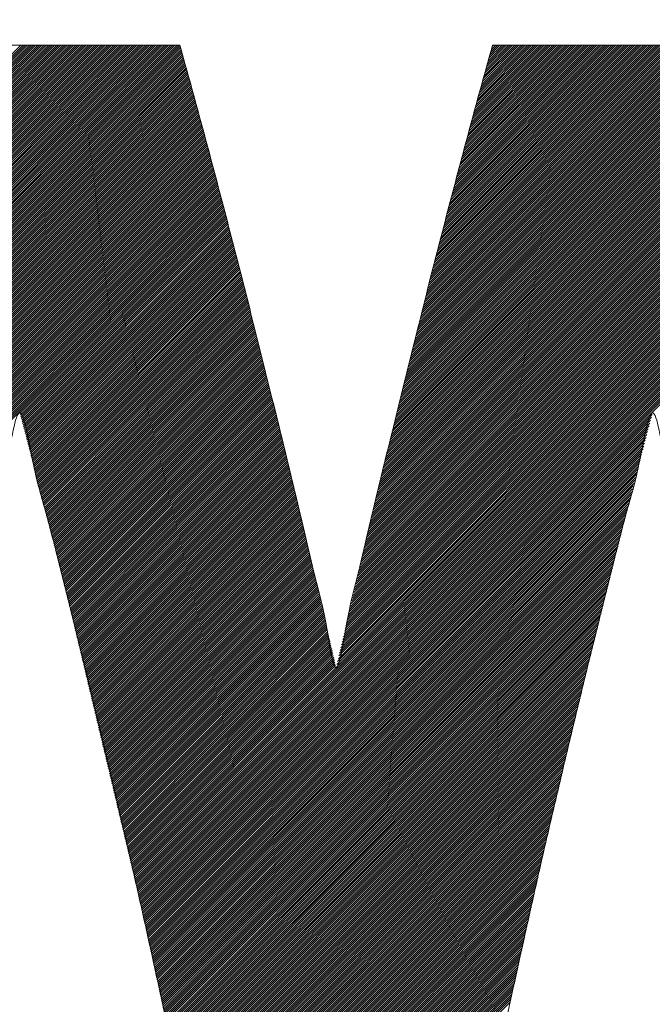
# Model space of a CAD drawing. Header units: millimetres. Extents: x 0 to 1071, y 0 to 742.
# Tile 56 of 130: x 190.32 to 192.99, y 523.35 to 527.51. Entities that reach past the tile are written whole.
import ezdxf

# ---------------------------------------------------------------- set-up
doc = ezdxf.new("R2010")
doc.units = ezdxf.units.MM
doc.header["$LTSCALE"] = 0.454724
doc.layers.add('NoLayerName_001', color=7, linetype='Continuous')
doc.layers.add('NoLayerName_002', color=7, linetype='Continuous')

# ---------------------------------------------------------------- blocks, each defined once
blk = doc.blocks.new('JZB_0009')
at = {"layer": 'NoLayerName_002', "color": 7, "linetype": 'Continuous', "lineweight": 25}
for p, q in [((7.0051, 4.8215), (5.0675, 2.8839)), ((7.0031, 4.8284), (5.0711, 2.8964)), ((7.0012, 4.8354), (5.0747, 2.9089)), ((6.9971, 4.8402), (5.0783, 2.9214)), ((6.9882, 4.8402), (5.0819, 2.9339)), ((6.9793, 4.8402), (5.0855, 2.9464)), ((6.9703, 4.8402), (5.0891, 2.9589)), ((6.9614, 4.8402), (5.0926, 2.9714)), ((6.9525, 4.8402), (5.0962, 2.9839)), ((6.9436, 4.8402), (5.0998, 2.9964)), ((6.9347, 4.8402), (5.1034, 3.0089)), ((6.9258, 4.8402), (5.107, 3.0214)), ((6.9169, 4.8402), (5.1106, 3.0339)), ((6.908, 4.8402), (5.1142, 3.0464)), ((6.8991, 4.8402), (5.1178, 3.0589)), ((6.8902, 4.8402), (5.1213, 3.0714)), ((6.8813, 4.8402), (5.1249, 3.0839)), ((6.8724, 4.8402), (5.1285, 3.0964)), ((6.8634, 4.8402), (5.1321, 3.1089)), ((6.8545, 4.8402), (5.1357, 3.1214)), ((6.8456, 4.8402), (5.1393, 3.1339)), ((6.8367, 4.8402), (5.143, 3.1465)), ((6.8278, 4.8402), (5.1469, 3.1593)), ((6.8189, 4.8402), (5.1507, 3.1721)), ((6.81, 4.8402), (5.1546, 3.1848)), ((6.8011, 4.8402), (5.1585, 3.1976)), ((6.7922, 4.8402), (5.1623, 3.2103)), ((6.7833, 4.8402), (5.1662, 3.2231)), ((6.7744, 4.8402), (5.17, 3.2359)), ((6.7655, 4.8402), (5.1739, 3.2486)), ((6.7565, 4.8402), (5.1777, 3.2614)), ((6.7476, 4.8402), (5.1816, 3.2742)), ((6.7387, 4.8402), (5.1854, 3.2869)), ((6.7298, 4.8402), (5.1893, 3.2997)), ((6.7209, 4.8402), (5.1931, 3.3124)), ((6.712, 4.8402), (5.197, 3.3252)), ((6.7031, 4.8402), (5.2009, 3.338)), ((6.6942, 4.8402), (5.2047, 3.3507)), ((6.6853, 4.8402), (5.2086, 3.3635)), ((6.6764, 4.8402), (5.2124, 3.3763)), ((6.6675, 4.8402), (5.2163, 3.389)), ((6.6586, 4.8402), (5.2201, 3.4018)), ((6.6496, 4.8402), (5.224, 3.4145)), ((6.6407, 4.8402), (5.2278, 3.4273)), ((6.6318, 4.8402), (5.2317, 3.4401)), ((6.6229, 4.8402), (5.2355, 3.4528)), ((6.614, 4.8402), (5.2394, 3.4656)), ((6.6051, 4.8402), (5.2432, 3.4784)), ((6.5962, 4.8402), (5.2471, 3.4911)), ((6.5873, 4.8402), (5.251, 3.5039)), ((6.5784, 4.8402), (5.2548, 3.5166)), ((6.5695, 4.8402), (5.2587, 3.5294)), ((6.5606, 4.8402), (5.2625, 3.5422)), ((6.5517, 4.8402), (5.2664, 3.5549)), ((6.5427, 4.8402), (5.2702, 3.5677)), ((6.5338, 4.8402), (5.2741, 3.5805)), ((6.5249, 4.8402), (5.2779, 3.5932)), ((6.516, 4.8402), (5.2818, 3.606)), ((6.5071, 4.8402), (5.2856, 3.6187)), ((6.4982, 4.8402), (5.2895, 3.6315)), ((6.4893, 4.8402), (5.2934, 3.6443)), ((6.4804, 4.8402), (5.2975, 3.6573)), ((6.4715, 4.8402), (5.3015, 3.6703)), ((6.4626, 4.8402), (5.3056, 3.6832)), ((6.4537, 4.8402), (5.3096, 3.6962)), ((6.4448, 4.8402), (5.3137, 3.7092)), ((6.4358, 4.8402), (5.3177, 3.7221)), ((6.4269, 4.8402), (5.3218, 3.7351)), ((6.418, 4.8402), (5.3259, 3.748)), ((6.4091, 4.8402), (5.3299, 3.761)), ((6.4002, 4.8402), (5.334, 3.774)), ((6.3913, 4.8402), (5.338, 3.7869)), ((6.3824, 4.8402), (5.3421, 3.7999)), ((6.3735, 4.8402), (5.3461, 3.8129)), ((6.3646, 4.8402), (5.3502, 3.8258)), ((6.3557, 4.8402), (5.3542, 3.8388)), ((6.3468, 4.8402), (5.3583, 3.8517)), ((6.3379, 4.8402), (5.3623, 3.8647)), ((6.3289, 4.8402), (5.3664, 3.8777)), ((9.6475, 4.8182), (7.8506, 3.0213)), ((9.6453, 4.8248), (7.8535, 3.0331)), ((9.643, 4.8314), (7.8564, 3.0449)), ((9.6407, 4.838), (7.8593, 3.0567)), ((9.634, 4.8402), (7.8622, 3.0684)), ((9.6251, 4.8402), (7.8651, 3.0802)), ((9.6162, 4.8402), (7.868, 3.092)), ((9.6072, 4.8402), (7.8709, 3.1038)), ((9.5983, 4.8402), (7.8738, 3.1156)), ((9.5894, 4.8402), (7.8767, 3.1274)), ((9.5805, 4.8402), (7.8795, 3.1392)), ((9.5716, 4.8402), (7.8824, 3.151)), ((9.5627, 4.8402), (7.8853, 3.1628)), ((9.5538, 4.8402), (7.8882, 3.1746)), ((9.5449, 4.8402), (7.8911, 3.1864)), ((9.536, 4.8402), (7.894, 3.1982)), ((9.5271, 4.8402), (7.8969, 3.21)), ((9.5182, 4.8402), (7.8998, 3.2218)), ((9.5093, 4.8402), (7.9027, 3.2336)), ((9.5003, 4.8402), (7.9056, 3.2454)), ((9.4914, 4.8402), (7.9084, 3.2572)), ((9.4825, 4.8402), (7.9113, 3.269)), ((9.4736, 4.8402), (7.9142, 3.2808)), ((9.4647, 4.8402), (7.9171, 3.2926)), ((9.4558, 4.8402), (7.92, 3.3044)), ((9.4469, 4.8402), (7.9229, 3.3162)), ((9.438, 4.8402), (7.9258, 3.328)), ((9.4291, 4.8402), (7.9287, 3.3398)), ((9.4202, 4.8402), (7.9316, 3.3516)), ((9.4113, 4.8402), (7.9345, 3.3634)), ((9.4024, 4.8402), (7.9373, 3.3752)), ((9.3934, 4.8402), (7.9402, 3.387)), ((9.3845, 4.8402), (7.9431, 3.3988)), ((9.3756, 4.8402), (7.946, 3.4106)), ((9.3667, 4.8402), (7.9489, 3.4224)), ((9.3578, 4.8402), (7.9518, 3.4342)), ((9.3489, 4.8402), (7.9547, 3.446)), ((9.34, 4.8402), (7.9576, 3.4578)), ((9.3311, 4.8402), (7.9605, 3.4696)), ((9.3222, 4.8402), (7.9634, 3.4814)), ((9.3133, 4.8402), (7.9662, 3.4932)), ((9.3044, 4.8402), (7.9691, 3.505)), ((9.2955, 4.8402), (7.972, 3.5168)), ((9.2865, 4.8402), (7.9749, 3.5286)), ((9.2776, 4.8402), (7.9779, 3.5405)), ((9.2687, 4.8402), (7.9809, 3.5524)), ((9.2598, 4.8402), (7.984, 3.5644)), ((9.2509, 4.8402), (7.987, 3.5763)), ((9.242, 4.8402), (7.99, 3.5883)), ((9.2331, 4.8402), (7.9931, 3.6002)), ((9.2242, 4.8402), (7.9961, 3.6122)), ((9.2153, 4.8402), (7.9992, 3.6241)), ((9.2064, 4.8402), (8.0022, 3.636)), ((9.1975, 4.8402), (8.0052, 3.648)), ((9.1885, 4.8402), (8.0083, 3.6599)), ((9.1796, 4.8402), (8.0113, 3.6719)), ((9.1707, 4.8402), (8.0144, 3.6838)), ((9.1618, 4.8402), (8.0174, 3.6958)), ((9.1529, 4.8402), (8.0204, 3.7077)), ((9.144, 4.8402), (8.0235, 3.7197)), ((9.1351, 4.8402), (8.0265, 3.7316)), ((9.1262, 4.8402), (8.0296, 3.7436)), ((9.1173, 4.8402), (8.0326, 3.7555)), ((9.1084, 4.8402), (8.0356, 3.7675)), ((9.0995, 4.8402), (8.0387, 3.7794)), ((9.0906, 4.8402), (8.0417, 3.7914)), ((9.0816, 4.8402), (8.0447, 3.8033)), ((9.0727, 4.8402), (8.0478, 3.8153)), ((9.0638, 4.8402), (8.0508, 3.8272)), ((9.0549, 4.8402), (8.0539, 3.8392)), ((9.046, 4.8402), (8.0569, 3.8511)), ((9.0371, 4.8402), (8.0599, 3.863)), ((9.0282, 4.8402), (8.063, 3.875)), ((9.0193, 4.8402), (8.066, 3.8869)), ((9.0104, 4.8402), (8.0691, 3.8989)), ((9.0015, 4.8402), (8.0721, 3.9108)), ((8.9926, 4.8402), (8.0751, 3.9228)), ((8.9837, 4.8402), (8.0782, 3.9347)), ((8.9747, 4.8402), (8.0812, 3.9467)), ((8.9658, 4.8402), (8.0843, 3.9586)), ((8.9569, 4.8402), (8.0873, 3.9706)), ((8.948, 4.8402), (8.0903, 3.9825)), ((8.9391, 4.8402), (8.0934, 3.9945)), ((8.9302, 4.8402), (8.0964, 4.0064)), ((8.9213, 4.8402), (8.0994, 4.0184)), ((8.9124, 4.8402), (8.1025, 4.0303)), ((8.9035, 4.8402), (8.1055, 4.0423)), ((8.8946, 4.8402), (8.1086, 4.0542)), ((8.8857, 4.8402), (8.1116, 4.0662)), ((8.8768, 4.8402), (8.1148, 4.0783)), ((8.8678, 4.8402), (8.118, 4.0904)), ((8.8589, 4.8402), (8.1212, 4.1025)), ((8.85, 4.8402), (8.1245, 4.1146)), ((8.8411, 4.8402), (8.1277, 4.1268)), ((8.8322, 4.8402), (8.1309, 4.1389)), ((8.8233, 4.8402), (8.1341, 4.151)), ((8.8144, 4.8402), (8.1373, 4.1632)), ((8.8055, 4.8402), (8.1406, 4.1753)), ((8.7966, 4.8402), (8.1438, 4.1874)), ((8.7877, 4.8402), (8.147, 4.1995)), ((8.7788, 4.8402), (8.1502, 4.2117)), ((8.7699, 4.8402), (8.1534, 4.2238)), ((8.7609, 4.8402), (8.1567, 4.2359)), ((8.752, 4.8402), (8.1599, 4.2481)), ((8.7431, 4.8402), (8.1631, 4.2602)), ((8.7342, 4.8402), (8.1663, 4.2723)), ((8.7253, 4.8402), (8.1695, 4.2844)), ((8.7164, 4.8402), (8.1728, 4.2966)), ((8.7075, 4.8402), (8.176, 4.3087)), ((8.6986, 4.8402), (8.1792, 4.3208)), ((8.6897, 4.8402), (8.1824, 4.333)), ((8.6808, 4.8402), (8.1856, 4.3451)), ((8.6719, 4.8402), (8.1889, 4.3572)), ((8.663, 4.8402), (8.1921, 4.3693)), ((8.654, 4.8402), (8.1953, 4.3815)), ((8.6451, 4.8402), (8.1985, 4.3936)), ((8.6362, 4.8402), (8.2017, 4.4057)), ((8.6273, 4.8402), (8.205, 4.4178)), ((8.6184, 4.8402), (8.2082, 4.43)), ((8.6095, 4.8402), (8.2114, 4.4421)), ((8.6006, 4.8402), (8.2146, 4.4542)), ((8.5917, 4.8402), (8.2178, 4.4664)), ((8.5828, 4.8402), (8.221, 4.4785)), ((8.5739, 4.8402), (8.2243, 4.4906)), ((8.565, 4.8402), (8.2275, 4.5027)), ((8.5561, 4.8402), (8.2307, 4.5149)), ((8.5471, 4.8402), (8.2339, 4.527)), ((8.5382, 4.8402), (8.2371, 4.5391)), ((8.5293, 4.8402), (8.2404, 4.5513)), ((8.5204, 4.8402), (8.2436, 4.5634)), ((8.5115, 4.8402), (8.247, 4.5757)), ((8.5026, 4.8402), (8.2504, 4.588)), ((8.4937, 4.8402), (8.2538, 4.6003)), ((8.4848, 4.8402), (8.2572, 4.6126)), ((8.4759, 4.8402), (8.2606, 4.6249)), ((8.467, 4.8402), (8.264, 4.6372)), ((8.4581, 4.8402), (8.2673, 4.6495)), ((8.4491, 4.8402), (8.2707, 4.6618)), ((8.4402, 4.8402), (8.2741, 4.6741)), ((8.4313, 4.8402), (8.2775, 4.6864)), ((8.4224, 4.8402), (8.2809, 4.6987)), ((8.4135, 4.8402), (8.2843, 4.711)), ((8.4046, 4.8402), (8.2877, 4.7233)), ((8.3957, 4.8402), (8.2911, 4.7356)), ((8.3868, 4.8402), (8.2945, 4.7479)), ((8.3779, 4.8402), (8.2978, 4.7602)), ((8.369, 4.8402), (8.3012, 4.7725)), ((8.3601, 4.8402), (8.3046, 4.7848)), ((8.3512, 4.8402), (8.3081, 4.7971)), ((8.3422, 4.8402), (8.3115, 4.8095)), ((8.3333, 4.8402), (8.315, 4.8219)), ((8.3244, 4.8402), (8.3185, 4.8343)), ((7.0167, 4.7797), (5.046, 2.809)), ((7.0148, 4.7867), (5.0496, 2.8215)), ((7.0129, 4.7936), (5.0532, 2.834)), ((7.0109, 4.8006), (5.0568, 2.8465)), ((7.009, 4.8076), (5.0604, 2.859)), ((7.007, 4.8145), (5.0639, 2.8714)), ((9.6612, 4.7783), (7.8335, 2.9507)), ((9.6589, 4.785), (7.8363, 2.9624)), ((9.6566, 4.7916), (7.8391, 2.9741)), ((9.6544, 4.7982), (7.842, 2.9859)), ((9.6521, 4.8049), (7.8449, 2.9977)), ((9.6498, 4.8115), (7.8478, 3.0095)), ((7.0284, 4.7379), (5.0245, 2.734)), ((7.0265, 4.7449), (5.0281, 2.7465)), ((7.0245, 4.7519), (5.0317, 2.759)), ((7.0226, 4.7588), (5.0352, 2.7715)), ((7.0206, 4.7658), (5.0388, 2.784)), ((7.0187, 4.7727), (5.0424, 2.7965)), ((9.6747, 4.7384), (7.817, 2.8807)), ((9.6724, 4.7451), (7.8198, 2.8924)), ((9.6702, 4.7517), (7.8225, 2.904)), ((9.6679, 4.7584), (7.8253, 2.9157)), ((9.6657, 4.765), (7.828, 2.9274)), ((9.6634, 4.7717), (7.8308, 2.939)), ((7.0398, 4.6959), (5.003, 2.659)), ((7.0379, 4.7029), (5.0065, 2.6715)), ((7.036, 4.7099), (5.0101, 2.684)), ((7.0341, 4.7169), (5.0137, 2.6965)), ((7.0322, 4.7239), (5.0173, 2.709)), ((7.0303, 4.7309), (5.0209, 2.7215)), ((9.6882, 4.6985), (7.8005, 2.8107)), ((9.686, 4.7051), (7.8032, 2.8224)), ((9.6837, 4.7118), (7.806, 2.834)), ((9.6814, 4.7184), (7.8087, 2.8457)), ((9.6792, 4.7251), (7.8115, 2.8574)), ((9.6769, 4.7317), (7.8142, 2.869)), ((7.0512, 4.6538), (4.9814, 2.584)), ((7.0493, 4.6608), (4.985, 2.5965)), ((7.0474, 4.6678), (4.9886, 2.609)), ((7.0455, 4.6748), (4.9922, 2.6215)), ((7.0436, 4.6818), (4.9958, 2.634)), ((7.0417, 4.6889), (4.9994, 2.6465)), ((9.7039, 4.6518), (7.7812, 2.7291)), ((9.7017, 4.6585), (7.7839, 2.7407)), ((9.6994, 4.6652), (7.7867, 2.7524)), ((9.6972, 4.6718), (7.7894, 2.7641)), ((9.695, 4.6785), (7.7922, 2.7757)), ((9.6927, 4.6852), (7.7949, 2.7874)), ((9.6905, 4.6918), (7.7977, 2.799)), ((7.0626, 4.6117), (4.9599, 2.5091)), ((7.0607, 4.6187), (4.9635, 2.5216)), ((7.0588, 4.6257), (4.9671, 2.5341)), ((7.0569, 4.6327), (4.9707, 2.5466)), ((7.055, 4.6398), (4.9743, 2.5591)), ((7.0531, 4.6468), (4.9778, 2.5715)), ((9.7172, 4.6117), (7.7646, 2.6591)), ((9.715, 4.6184), (7.7674, 2.6707)), ((9.7128, 4.625), (7.7701, 2.6824)), ((9.7106, 4.6317), (7.7729, 2.6941)), ((9.7083, 4.6384), (7.7756, 2.7057)), ((9.7061, 4.6451), (7.7784, 2.7174)), ((7.0739, 4.5696), (4.9384, 2.4341)), ((7.072, 4.5766), (4.942, 2.4466)), ((7.0701, 4.5837), (4.9456, 2.4591)), ((7.0682, 4.5907), (4.9491, 2.4716)), ((7.0663, 4.5977), (4.9527, 2.4841)), ((7.0644, 4.6047), (4.9563, 2.4966)), ((9.7306, 4.5716), (7.7481, 2.5891)), ((9.7283, 4.5783), (7.7508, 2.6007)), ((9.7261, 4.5849), (7.7536, 2.6124)), ((9.7239, 4.5916), (7.7563, 2.6241)), ((9.7217, 4.5983), (7.7591, 2.6357)), ((9.7195, 4.605), (7.7619, 2.6474)), ((7.0853, 4.5276), (4.9169, 2.3591)), ((7.0834, 4.5346), (4.9204, 2.3716)), ((7.0815, 4.5416), (4.924, 2.3841)), ((7.0796, 4.5486), (4.9276, 2.3966)), ((7.0777, 4.5556), (4.9312, 2.4091)), ((7.0758, 4.5626), (4.9348, 2.4216)), ((9.7439, 4.5315), (7.7315, 2.5191)), ((9.7417, 4.5381), (7.7343, 2.5307)), ((9.7395, 4.5448), (7.737, 2.5424)), ((9.7372, 4.5515), (7.7398, 2.5541)), ((9.735, 4.5582), (7.7426, 2.5657)), ((9.7328, 4.5649), (7.7453, 2.5774)), ((7.0948, 4.4925), (4.8989, 2.2966)), ((7.0929, 4.4995), (4.9025, 2.3091)), ((7.091, 4.5065), (4.9061, 2.3216)), ((7.0891, 4.5135), (4.9097, 2.3341)), ((7.0872, 4.5205), (4.9133, 2.3466)), ((9.7572, 4.4913), (7.715, 2.4491)), ((9.755, 4.498), (7.7177, 2.4607)), ((9.7528, 4.5047), (7.7205, 2.4724)), ((9.7506, 4.5114), (7.7233, 2.4841)), ((9.7484, 4.5181), (7.726, 2.4957)), ((9.7461, 4.5248), (7.7288, 2.5074)), ((7.1061, 4.4504), (4.8774, 2.2217)), ((7.1043, 4.4574), (4.881, 2.2342)), ((7.1024, 4.4644), (4.8846, 2.2467)), ((7.1005, 4.4715), (4.8882, 2.2592)), ((7.0986, 4.4785), (4.8917, 2.2716)), ((7.0967, 4.4855), (4.8953, 2.2841)), ((9.7727, 4.4444), (7.6959, 2.3676)), ((9.7705, 4.4512), (7.6985, 2.3792)), ((9.7683, 4.4579), (7.7012, 2.3908)), ((9.7661, 4.4646), (7.704, 2.4024)), ((9.7639, 4.4713), (7.7067, 2.4141)), ((9.7617, 4.478), (7.7095, 2.4258)), ((9.7595, 4.4847), (7.7122, 2.4374)), ((7.1175, 4.4083), (4.8559, 2.1467)), ((7.1156, 4.4153), (4.8595, 2.1592)), ((7.1137, 4.4224), (4.863, 2.1717)), ((7.1118, 4.4294), (4.8666, 2.1842)), ((7.1099, 4.4364), (4.8702, 2.1967)), ((7.108, 4.4434), (4.8738, 2.2092)), ((9.7857, 4.404), (7.6798, 2.2981)), ((9.7835, 4.4107), (7.6825, 2.3097)), ((9.7814, 4.4175), (7.6851, 2.3212)), ((9.7792, 4.4242), (7.6878, 2.3328)), ((9.777, 4.4309), (7.6905, 2.3444)), ((9.7749, 4.4377), (7.6932, 2.356)), ((7.1289, 4.3663), (4.8349, 2.0722)), ((7.127, 4.3733), (4.8382, 2.0845)), ((7.1251, 4.3803), (4.8415, 2.0967)), ((7.1232, 4.3873), (4.8451, 2.1092)), ((7.1213, 4.3943), (4.8487, 2.1217)), ((7.1194, 4.4013), (4.8523, 2.1342)), ((9.7987, 4.3636), (7.6627, 2.2276)), ((9.7966, 4.3703), (7.6661, 2.2398)), ((9.7944, 4.377), (7.6691, 2.2517)), ((9.7922, 4.3838), (7.6717, 2.2633)), ((9.79, 4.3905), (7.6744, 2.2749)), ((9.7879, 4.3973), (7.6771, 2.2865)), ((7.1403, 4.3242), (4.8149, 1.9988)), ((7.1384, 4.3312), (4.8182, 2.011)), ((7.1365, 4.3382), (4.8215, 2.0233)), ((7.1346, 4.3452), (4.8249, 2.0355)), ((7.1327, 4.3522), (4.8282, 2.0477)), ((7.1308, 4.3592), (4.8315, 2.06)), ((9.8031, 4.3501), (6.8026, 1.3497)), ((9.8052, 4.3433), (6.8044, 1.3425)), ((9.8074, 4.3366), (6.8061, 1.3353)), ((9.8096, 4.3299), (6.8078, 1.3281)), ((9.8117, 4.3231), (6.8095, 1.3209)), ((9.8009, 4.3568), (7.6594, 2.2153)), ((7.1516, 4.2821), (4.7949, 1.9253)), ((7.1497, 4.2891), (4.7982, 1.9376)), ((7.1478, 4.2961), (4.8015, 1.9498)), ((7.146, 4.3031), (4.8049, 1.9621)), ((7.1441, 4.3102), (4.8082, 1.9743)), ((7.1422, 4.3172), (4.8115, 1.9865)), ((9.8139, 4.3164), (6.8112, 1.3137)), ((9.8161, 4.3097), (6.813, 1.3065)), ((9.8183, 4.3029), (6.8147, 1.2993)), ((9.8204, 4.2962), (6.8164, 1.2921)), ((9.8226, 4.2894), (6.8181, 1.2849)), ((9.8248, 4.2827), (6.8198, 1.2778)), ((7.1628, 4.2398), (4.7749, 1.8519)), ((7.161, 4.2469), (4.7782, 1.8642)), ((7.1591, 4.254), (4.7816, 1.8764)), ((7.1573, 4.261), (4.7849, 1.8886)), ((7.1554, 4.2681), (4.7882, 1.9009)), ((7.1535, 4.2751), (4.7916, 1.9131)), ((9.8269, 4.276), (6.8215, 1.2706)), ((9.8291, 4.2692), (6.8233, 1.2634)), ((9.8313, 4.2625), (6.825, 1.2562)), ((9.8335, 4.2558), (6.8267, 1.249)), ((9.8356, 4.249), (6.8284, 1.2418)), ((9.8378, 4.2423), (6.8301, 1.2346)), ((7.1738, 4.1973), (4.7549, 1.7785)), ((7.1719, 4.2044), (4.7582, 1.7907)), ((7.1701, 4.2115), (4.7616, 1.803)), ((7.1683, 4.2186), (4.7649, 1.8152)), ((7.1665, 4.2257), (4.7682, 1.8274)), ((7.1646, 4.2327), (4.7716, 1.8397)), ((9.84, 4.2355), (6.8319, 1.2274)), ((9.8421, 4.2288), (6.8336, 1.2202)), ((9.8443, 4.2221), (6.8353, 1.213)), ((9.8465, 4.2153), (6.8369, 1.2058)), ((9.8486, 4.2086), (6.8385, 1.1985)), ((9.8508, 4.2018), (6.8401, 1.1911)), ((9.853, 4.1951), (6.8417, 1.1838)), ((7.1847, 4.1549), (4.7349, 1.705)), ((7.1829, 4.1619), (4.7383, 1.7173)), ((7.1811, 4.169), (4.7416, 1.7295)), ((7.1793, 4.1761), (4.7449, 1.7418)), ((7.1774, 4.1832), (4.7483, 1.754)), ((7.1756, 4.1903), (4.7516, 1.7662)), ((9.8552, 4.1884), (6.8433, 1.1765)), ((9.8573, 4.1816), (6.8449, 1.1692)), ((9.8595, 4.1749), (6.8464, 1.1618)), ((9.8617, 4.1682), (6.848, 1.1545)), ((9.8638, 4.1614), (6.8496, 1.1472)), ((7.1866, 4.1478), (6.3248, 3.286)), ((7.1884, 4.1407), (6.3269, 3.2792)), ((7.1902, 4.1336), (6.3288, 3.2722)), ((7.1921, 4.1265), (6.3306, 3.2651)), ((7.1939, 4.1195), (6.3325, 3.2581)), ((7.1957, 4.1124), (6.3344, 3.2511)), ((7.1976, 4.1053), (6.3363, 3.244)), ((7.1994, 4.0982), (6.3381, 3.237)), ((7.2012, 4.0911), (6.34, 3.2299)), ((7.203, 4.0841), (6.3418, 3.2228)), ((7.2049, 4.077), (6.3436, 3.2157)), ((7.2067, 4.0699), (6.3455, 3.2087)), ((7.2085, 4.0628), (6.3473, 3.2016)), ((7.2104, 4.0557), (6.3491, 3.1945)), ((7.2122, 4.0487), (6.351, 3.1875)), ((7.214, 4.0416), (6.3528, 3.1804)), ((7.2158, 4.0345), (6.3546, 3.1733)), ((7.2177, 4.0274), (6.3565, 3.1662)), ((7.2195, 4.0204), (6.3583, 3.1592)), ((7.2213, 4.0133), (6.3601, 3.1521)), ((7.2232, 4.0062), (6.362, 3.145)), ((7.225, 3.9991), (6.3638, 3.1379)), ((7.2268, 3.992), (6.3656, 3.1309)), ((7.2286, 3.985), (6.3675, 3.1238)), ((7.2305, 3.9779), (6.3693, 3.1167)), ((7.2323, 3.9708), (6.3711, 3.1096)), ((7.2341, 3.9637), (6.373, 3.1026)), ((7.236, 3.9566), (6.3748, 3.0955)), ((7.2378, 3.9496), (6.3766, 3.0884)), ((7.2396, 3.9425), (6.3785, 3.0813)), ((7.2415, 3.9354), (6.3803, 3.0743)), ((7.2433, 3.9283), (6.3821, 3.0672)), ((7.2451, 3.9212), (6.384, 3.0601)), ((7.2469, 3.9142), (6.3858, 3.053)), ((7.2488, 3.9071), (6.3876, 3.046)), ((7.2506, 3.9), (6.3895, 3.0389)), ((7.2524, 3.8929), (6.3913, 3.0318)), ((7.2543, 3.8858), (6.3931, 3.0247)), ((7.2561, 3.8788), (6.395, 3.0177)), ((7.2579, 3.8717), (6.3968, 3.0106)), ((7.2597, 3.8646), (6.3986, 3.0035)), ((7.2616, 3.8575), (6.4005, 2.9964)), ((7.2634, 3.8505), (6.4023, 2.9894)), ((7.2652, 3.8434), (6.4041, 2.9823)), ((7.2671, 3.8363), (6.406, 2.9752)), ((7.2689, 3.8292), (6.4078, 2.9681)), ((7.2707, 3.8221), (6.4096, 2.9611)), ((7.2725, 3.8151), (6.4115, 2.954)), ((7.2744, 3.808), (6.4133, 2.9469)), ((7.2762, 3.8009), (6.4151, 2.9398)), ((7.278, 3.7938), (6.417, 2.9328)), ((7.2799, 3.7867), (6.4188, 2.9257)), ((7.2817, 3.7797), (6.4206, 2.9186)), ((7.2835, 3.7726), (6.4225, 2.9115)), ((7.2854, 3.7655), (6.4243, 2.9045)), ((7.2872, 3.7584), (6.4261, 2.8974)), ((7.289, 3.7513), (6.428, 2.8903)), ((7.2908, 3.7443), (6.4298, 2.8832)), ((7.2926, 3.7371), (6.4316, 2.8762)), ((7.2944, 3.73), (6.4335, 2.8691)), ((7.2962, 3.7229), (6.4353, 2.862)), ((7.2979, 3.7157), (6.4371, 2.8549)), ((7.2997, 3.7086), (6.439, 2.8479)), ((7.3015, 3.7015), (6.4408, 2.8408)), ((7.3033, 3.6943), (6.4426, 2.8337)), ((7.305, 3.6872), (6.4445, 2.8266)), ((7.3068, 3.6801), (6.4463, 2.8196)), ((7.3086, 3.6729), (6.4481, 2.8125)), ((7.3104, 3.6658), (6.45, 2.8054)), ((7.3121, 3.6586), (6.4518, 2.7983)), ((7.3139, 3.6515), (6.4536, 2.7913)), ((7.3157, 3.6444), (6.4555, 2.7842)), ((7.3174, 3.6372), (6.4573, 2.7771)), ((7.3192, 3.6301), (6.4591, 2.77)), ((7.321, 3.623), (6.461, 2.763)), ((7.3228, 3.6158), (6.4628, 2.7559)), ((7.3245, 3.6087), (6.4646, 2.7488)), ((7.3263, 3.6016), (6.4665, 2.7417)), ((7.3281, 3.5944), (6.4683, 2.7347)), ((7.3299, 3.5873), (6.4701, 2.7276)), ((7.3316, 3.5802), (6.472, 2.7205)), ((7.3334, 3.573), (6.4738, 2.7134)), ((7.3352, 3.5659), (6.4757, 2.7064)), ((7.337, 3.5588), (6.4775, 2.6993)), ((7.3387, 3.5516), (6.4793, 2.6922)), ((7.3405, 3.5445), (6.4812, 2.6851)), ((7.3423, 3.5373), (6.483, 2.6781)), ((7.344, 3.5302), (6.4848, 2.671)), ((7.3458, 3.5231), (6.4867, 2.6639)), ((7.3476, 3.5159), (6.4885, 2.6568)), ((7.3494, 3.5088), (6.4903, 2.6498)), ((7.3511, 3.5017), (6.4922, 2.6427)), ((7.3529, 3.4945), (6.494, 2.6356)), ((7.3547, 3.4874), (6.4958, 2.6285)), ((7.3565, 3.4803), (6.4977, 2.6215)), ((7.3582, 3.4731), (6.4995, 2.6144)), ((7.36, 3.466), (6.5013, 2.6073)), ((7.3618, 3.4589), (6.5032, 2.6002)), ((7.3635, 3.4517), (6.505, 2.5932)), ((7.3653, 3.4446), (6.5068, 2.5861)), ((7.3671, 3.4375), (6.5087, 2.579)), ((7.3689, 3.4303), (6.5105, 2.5719)), ((7.3706, 3.4232), (6.5123, 2.5648)), ((7.3724, 3.416), (6.514, 2.5576)), ((7.3742, 3.4089), (6.5157, 2.5504)), ((7.376, 3.4018), (6.5174, 2.5432)), ((7.3777, 3.3946), (6.5191, 2.5361)), ((7.3795, 3.3875), (6.5209, 2.5289)), ((7.3813, 3.3804), (6.5226, 2.5217)), ((7.3831, 3.3732), (6.5243, 2.5145)), ((7.3848, 3.3661), (6.526, 2.5073)), ((7.3866, 3.359), (6.5277, 2.5001)), ((7.3884, 3.3518), (6.5295, 2.4929)), ((7.3901, 3.3447), (6.5312, 2.4857)), ((7.3919, 3.3376), (6.5329, 2.4785)), ((7.3937, 3.3304), (6.5346, 2.4713)), ((7.3955, 3.3233), (6.5363, 2.4642)), ((7.3972, 3.3162), (6.538, 2.457)), ((7.399, 3.309), (6.5398, 2.4498)), ((7.4008, 3.3019), (6.5415, 2.4426)), ((7.4026, 3.2947), (6.5432, 2.4354)), ((7.4043, 3.2876), (6.5449, 2.4282)), ((8.9936, 3.2823), (6.8512, 1.1399)), ((7.4061, 3.2805), (6.5466, 2.421)), ((7.4079, 3.2733), (6.5484, 2.4138)), ((7.4096, 3.2662), (6.5501, 2.4066)), ((7.4114, 3.2591), (6.5518, 2.3994)), ((7.4132, 3.2519), (6.5535, 2.3922)), ((7.415, 3.2448), (6.5552, 2.3851)), ((8.9904, 3.2702), (6.8528, 1.1325)), ((8.9872, 3.258), (6.8544, 1.1252)), ((8.9839, 3.2459), (6.856, 1.1179)), ((7.4167, 3.2377), (6.5569, 2.3779)), ((7.4185, 3.2305), (6.5587, 2.3707)), ((7.4203, 3.2234), (6.5604, 2.3635)), ((7.4221, 3.2163), (6.5621, 2.3563)), ((7.4238, 3.2091), (6.5638, 2.3491)), ((7.4256, 3.202), (6.5655, 2.3419)), ((8.9807, 3.2338), (6.8575, 1.1106)), ((8.9775, 3.2216), (6.8591, 1.1033)), ((8.9743, 3.2095), (6.8607, 1.0959)), ((7.4274, 3.1949), (6.5673, 2.3347)), ((7.4291, 3.1877), (6.569, 2.3275)), ((7.4309, 3.1805), (6.5707, 2.3203)), ((7.4326, 3.1733), (6.5724, 2.3132)), ((7.4343, 3.1661), (6.5741, 2.306)), ((7.436, 3.159), (6.5758, 2.2988)), ((8.9711, 3.1974), (6.8623, 1.0886)), ((8.9679, 3.1853), (6.8639, 1.0813)), ((8.9647, 3.1731), (6.8655, 1.074)), ((8.9614, 3.161), (6.867, 1.0666)), ((7.4377, 3.1518), (6.5776, 2.2916)), ((7.4395, 3.1446), (6.5793, 2.2844)), ((7.4412, 3.1374), (6.581, 2.2772)), ((7.4429, 3.1302), (6.5827, 2.27)), ((7.4446, 3.123), (6.5844, 2.2628)), ((7.4464, 3.1158), (6.5862, 2.2556)), ((8.9583, 3.149), (6.8686, 1.0593)), ((8.9552, 3.1369), (6.8702, 1.052)), ((8.952, 3.1249), (6.8718, 1.0447)), ((7.4481, 3.1087), (6.5879, 2.2484)), ((7.4498, 3.1015), (6.5896, 2.2413)), ((7.4515, 3.0943), (6.5913, 2.2341)), ((7.4532, 3.0871), (6.593, 2.2269)), ((7.455, 3.0799), (6.5947, 2.2197)), ((8.9489, 3.1128), (6.8734, 1.0373)), ((8.9457, 3.1008), (6.875, 1.03)), ((8.9426, 3.0887), (6.8765, 1.0227)), ((8.9394, 3.0767), (6.8781, 1.0154)), ((7.4567, 3.0727), (6.5965, 2.2125)), ((7.4584, 3.0655), (6.5982, 2.2053)), ((7.4601, 3.0583), (6.5999, 2.1981)), ((7.4619, 3.0512), (6.6016, 2.1909)), ((7.4636, 3.044), (6.6033, 2.1837)), ((7.4653, 3.0368), (6.6051, 2.1765)), ((8.9363, 3.0646), (6.8797, 1.008)), ((8.9332, 3.0526), (6.8813, 1.0007)), ((8.93, 3.0405), (6.8829, 0.9934)), ((7.467, 3.0296), (6.6068, 2.1694)), ((7.4687, 3.0224), (6.6085, 2.1622)), ((7.4705, 3.0152), (6.6102, 2.155)), ((7.4722, 3.008), (6.6119, 2.1478)), ((7.4739, 3.0009), (6.6136, 2.1406)), ((7.4756, 2.9937), (6.6154, 2.1334)), ((8.9269, 3.0285), (6.8845, 0.9861)), ((8.9237, 3.0164), (6.886, 0.9787)), ((8.9206, 3.0044), (6.8876, 0.9714)), ((8.9174, 2.9923), (6.8892, 0.9641)), ((7.4774, 2.9865), (6.6171, 2.1262)), ((7.4791, 2.9793), (6.6188, 2.119)), ((7.4808, 2.9721), (6.6205, 2.1118)), ((7.4825, 2.9649), (6.6222, 2.1046)), ((7.4842, 2.9577), (6.624, 2.0974)), ((7.486, 2.9506), (6.6257, 2.0903)), ((8.9143, 2.9803), (6.8908, 0.9568)), ((8.9111, 2.9682), (6.8924, 0.9494)), ((8.908, 2.9561), (6.894, 0.9421)), ((7.4877, 2.9434), (6.6274, 2.0831)), ((7.4894, 2.9362), (6.6291, 2.0759)), ((7.4911, 2.929), (6.6308, 2.0687)), ((7.4929, 2.9218), (6.6325, 2.0615)), ((7.4946, 2.9146), (6.6343, 2.0543)), ((7.4963, 2.9074), (6.636, 2.0471)), ((8.9049, 2.9441), (6.8955, 0.9348)), ((8.9017, 2.932), (6.8971, 0.9275)), ((8.8986, 2.92), (6.8987, 0.9201)), ((8.8954, 2.9079), (6.9003, 0.9128)), ((7.498, 2.9003), (6.6377, 2.0399)), ((7.4997, 2.8931), (6.6394, 2.0327)), ((7.5015, 2.8859), (6.6411, 2.0255)), ((7.5032, 2.8787), (6.6429, 2.0184)), ((7.5049, 2.8715), (6.6446, 2.0112)), ((8.8923, 2.8959), (6.9019, 0.9055)), ((8.8891, 2.8838), (6.9035, 0.8982)), ((8.886, 2.8718), (6.905, 0.8908)), ((7.5066, 2.8643), (6.6463, 2.004)), ((7.5084, 2.8571), (6.648, 1.9968)), ((7.5101, 2.8499), (6.6497, 1.9896)), ((7.5118, 2.8428), (6.6514, 1.9824)), ((7.5135, 2.8356), (6.6532, 1.9752)), ((7.5152, 2.8284), (6.6549, 1.968)), ((8.8829, 2.8597), (6.9066, 0.8835)), ((8.8797, 2.8477), (6.9082, 0.8762)), ((8.8766, 2.8356), (6.9098, 0.8689)), ((7.517, 2.8212), (6.6566, 1.9608)), ((7.5187, 2.814), (6.6583, 1.9536)), ((7.5204, 2.8068), (6.66, 1.9465)), ((7.5221, 2.7996), (6.6618, 1.9393)), ((7.5239, 2.7925), (6.6635, 1.9321)), ((7.5256, 2.7853), (6.6652, 1.9249)), ((8.8735, 2.8236), (6.9114, 0.8615)), ((8.8705, 2.8117), (6.913, 0.8542)), ((8.8675, 2.7999), (6.9146, 0.8469)), ((8.8645, 2.788), (6.9161, 0.8396)), ((7.5273, 2.7781), (6.6669, 1.9177)), ((7.529, 2.7709), (6.6686, 1.9105)), ((7.5307, 2.7637), (6.6703, 1.9033)), ((7.5325, 2.7565), (6.6721, 1.8961)), ((7.5342, 2.7493), (6.6738, 1.8889)), ((7.5359, 2.7422), (6.6755, 1.8817)), ((8.8615, 2.7761), (6.9177, 0.8322)), ((8.8586, 2.7642), (6.9193, 0.8249)), ((8.8556, 2.7523), (6.9209, 0.8176)), ((7.5376, 2.735), (6.6772, 1.8745)), ((7.5394, 2.7278), (6.6789, 1.8674)), ((7.5411, 2.7206), (6.6807, 1.8602)), ((7.5428, 2.7134), (6.6824, 1.853)), ((7.5445, 2.7062), (6.6841, 1.8458)), ((8.8526, 2.7404), (6.9225, 0.8103)), ((8.8496, 2.7285), (6.9241, 0.8029)), ((8.8466, 2.7166), (6.9256, 0.7956)), ((8.8436, 2.7047), (6.9272, 0.7883)), ((7.5462, 2.699), (6.6858, 1.8386)), ((7.548, 2.6919), (6.6875, 1.8314)), ((7.5497, 2.6847), (6.6892, 1.8242)), ((7.5514, 2.6775), (6.691, 1.817)), ((7.5531, 2.6703), (6.6927, 1.8098)), ((7.5549, 2.6631), (6.6944, 1.8026)), ((8.8407, 2.6928), (6.9288, 0.781)), ((8.8377, 2.6809), (6.9304, 0.7736)), ((8.8347, 2.669), (6.932, 0.7663)), ((7.5566, 2.6559), (6.6961, 1.7955)), ((7.5583, 2.6487), (6.6978, 1.7883)), ((7.56, 2.6415), (6.6996, 1.7811)), ((7.5617, 2.6344), (6.7013, 1.7739)), ((7.5635, 2.6272), (6.703, 1.7667)), ((7.5652, 2.62), (6.7047, 1.7595)), ((8.8317, 2.6571), (6.9336, 0.759)), ((8.8287, 2.6452), (6.9351, 0.7517)), ((8.8257, 2.6334), (6.9367, 0.7443)), ((8.8227, 2.6215), (6.9383, 0.737)), ((7.5669, 2.6128), (6.7064, 1.7523)), ((7.5686, 2.6056), (6.7081, 1.7451)), ((7.5703, 2.5983), (6.7099, 1.7379)), ((7.572, 2.5911), (6.7116, 1.7307)), ((7.5736, 2.5839), (6.7133, 1.7236)), ((7.5753, 2.5767), (6.715, 1.7164)), ((8.8198, 2.6096), (6.9399, 0.7297)), ((8.8168, 2.5977), (6.9415, 0.7224)), ((8.8138, 2.5858), (6.9431, 0.715)), ((7.577, 2.5694), (6.7167, 1.7092)), ((7.5787, 2.5622), (6.7185, 1.702)), ((7.5804, 2.555), (6.7202, 1.6948)), ((7.5821, 2.5478), (6.7219, 1.6876)), ((7.5838, 2.5406), (6.7236, 1.6804)), ((8.8108, 2.5739), (6.9446, 0.7077)), ((8.8078, 2.562), (6.9462, 0.7004)), ((8.8048, 2.5501), (6.9478, 0.6931)), ((8.8019, 2.5382), (6.9494, 0.6857)), ((7.5854, 2.5333), (6.7253, 1.6732)), ((7.5871, 2.5261), (6.727, 1.666)), ((7.5888, 2.5189), (6.7288, 1.6588)), ((7.5905, 2.5117), (6.7305, 1.6517)), ((7.5922, 2.5044), (6.7322, 1.6445)), ((7.5939, 2.4972), (6.7339, 1.6373)), ((8.7989, 2.5263), (6.951, 0.6784)), ((8.7959, 2.5144), (6.9526, 0.6711)), ((8.7929, 2.5025), (6.9541, 0.6638)), ((7.5956, 2.49), (6.7356, 1.6301)), ((7.5972, 2.4828), (6.7374, 1.6229)), ((7.5989, 2.4756), (6.7391, 1.6157)), ((7.6006, 2.4683), (6.7408, 1.6085)), ((7.6023, 2.4611), (6.7425, 1.6013)), ((7.604, 2.4539), (6.7442, 1.5941)), ((8.7899, 2.4906), (6.9557, 0.6564)), ((8.7869, 2.4787), (6.9573, 0.6491)), ((8.7839, 2.4668), (6.9589, 0.6418)), ((8.781, 2.455), (6.9605, 0.6345)), ((7.6057, 2.4467), (6.7459, 1.5869)), ((7.6073, 2.4394), (6.7477, 1.5797)), ((7.609, 2.4322), (6.7494, 1.5726)), ((7.6107, 2.425), (6.7511, 1.5654)), ((7.6124, 2.4178), (6.7528, 1.5582)), ((7.6141, 2.4105), (6.7545, 1.551)), ((8.778, 2.4431), (6.9621, 0.6271)), ((8.775, 2.4312), (6.9636, 0.6198)), ((8.772, 2.4193), (6.9652, 0.6125)), ((7.6158, 2.4033), (6.7563, 1.5438)), ((7.6175, 2.3961), (6.758, 1.5366)), ((7.6191, 2.3889), (6.7597, 1.5294)), ((7.6208, 2.3817), (6.7614, 1.5222)), ((7.6225, 2.3744), (6.7631, 1.515)), ((8.769, 2.4074), (6.9668, 0.6052)), ((8.766, 2.3955), (6.9684, 0.5978)), ((8.7631, 2.3836), (6.97, 0.5905)), ((8.7601, 2.3717), (6.9716, 0.5832)), ((7.6242, 2.3672), (6.7648, 1.5078)), ((7.6259, 2.36), (6.7666, 1.5007)), ((7.6276, 2.3528), (6.7683, 1.4935)), ((7.6293, 2.3455), (6.77, 1.4863)), ((7.6309, 2.3383), (6.7717, 1.4791)), ((7.6326, 2.3311), (6.7734, 1.4719)), ((8.7571, 2.3598), (6.9732, 0.5759)), ((8.7541, 2.3479), (6.9747, 0.5686)), ((8.7511, 2.336), (6.9763, 0.5612)), ((7.6343, 2.3239), (6.7752, 1.4647)), ((7.636, 2.3166), (6.7769, 1.4575)), ((7.6377, 2.3094), (6.7786, 1.4503)), ((7.6393, 2.3022), (6.7803, 1.4431)), ((7.641, 2.2949), (6.782, 1.4359)), ((7.6427, 2.2877), (6.7837, 1.4288)), ((8.7481, 2.3241), (6.9779, 0.5539)), ((8.7451, 2.3122), (6.9794, 0.5464)), ((8.7422, 2.3003), (6.9809, 0.539)), ((8.7392, 2.2885), (6.9824, 0.5316)), ((7.6443, 2.2804), (6.7855, 1.4216)), ((7.646, 2.2732), (6.7872, 1.4144)), ((7.6477, 2.266), (6.7889, 1.4072)), ((7.6493, 2.2587), (6.7906, 1.4)), ((7.651, 2.2515), (6.7923, 1.3928)), ((7.6527, 2.2442), (6.7941, 1.3856)), ((8.7362, 2.2766), (6.9839, 0.5242)), ((8.7332, 2.2647), (6.9854, 0.5168)), ((8.7302, 2.2528), (6.9869, 0.5094)), ((7.6543, 2.237), (6.7958, 1.3784)), ((7.656, 2.2298), (6.7975, 1.3712)), ((7.6577, 2.2225), (6.7992, 1.364)), ((7.6593, 2.2153), (6.8009, 1.3569)), ((8.7272, 2.2409), (6.9884, 0.502)), ((8.7243, 2.229), (6.9898, 0.4946)), ((8.7213, 2.2171), (6.9913, 0.4872)), ((8.7183, 2.2052), (6.9928, 0.4798)), ((8.7153, 2.1933), (6.9943, 0.4724)), ((8.7123, 2.1814), (6.9958, 0.4649)), ((8.7093, 2.1695), (6.9973, 0.4575)), ((8.7063, 2.1576), (6.9988, 0.4501)), ((8.7034, 2.1458), (7.0003, 0.4427)), ((8.7006, 2.1341), (7.0018, 0.4353)), ((8.6979, 2.1224), (7.0033, 0.4279)), ((8.6951, 2.1107), (7.0048, 0.4205)), ((8.6923, 2.099), (7.0063, 0.4131)), ((8.6895, 2.0874), (7.0078, 0.4057)), ((8.6868, 2.0757), (7.0093, 0.3983)), ((8.684, 2.064), (7.0108, 0.3909)), ((8.6812, 2.0523), (7.0123, 0.3834)), ((8.6784, 2.0406), (7.0138, 0.376)), ((8.6757, 2.029), (7.0153, 0.3686)), ((8.6729, 2.0173), (7.0168, 0.3612)), ((8.6701, 2.0056), (7.0183, 0.3538)), ((8.6673, 1.9939), (7.0198, 0.3464)), ((8.6646, 1.9822), (7.0213, 0.339)), ((8.6618, 1.9705), (7.0228, 0.3316)), ((8.659, 1.9589), (7.0243, 0.3242)), ((8.6562, 1.9472), (7.0258, 0.3168)), ((8.6535, 1.9355), (7.0273, 0.3093)), ((8.6507, 1.9238), (7.0288, 0.3019)), ((8.6479, 1.9121), (7.0303, 0.2945)), ((8.6451, 1.9004), (7.0318, 0.2871)), ((8.6424, 1.8888), (7.0333, 0.2797)), ((8.6396, 1.8771), (7.0348, 0.2723)), ((8.6368, 1.8654), (7.0363, 0.2649)), ((8.6341, 1.8537), (7.0378, 0.2575)), ((8.6313, 1.842), (7.0393, 0.2501)), ((8.6285, 1.8303), (7.0408, 0.2426)), ((8.6257, 1.8187), (7.0422, 0.2352)), ((8.623, 1.807), (7.0437, 0.2277)), ((8.6202, 1.7953), (7.0451, 0.2203)), ((8.6174, 1.7836), (7.0466, 0.2128)), ((8.6146, 1.7719), (7.048, 0.2053)), ((8.6119, 1.7603), (7.0495, 0.1979)), ((8.6091, 1.7486), (7.0509, 0.1904)), ((8.6063, 1.7369), (7.0524, 0.183)), ((8.6035, 1.7252), (7.0538, 0.1755)), ((8.6008, 1.7135), (7.0553, 0.168)), ((8.598, 1.7018), (7.0567, 0.1606)), ((8.5952, 1.6902), (7.0582, 0.1531)), ((8.5924, 1.6785), (7.0596, 0.1457)), ((8.5897, 1.6668), (7.0611, 0.1382)), ((8.5869, 1.6551), (7.0625, 0.1307)), ((8.5841, 1.6434), (7.064, 0.1233)), ((8.5813, 1.6317), (7.0654, 0.1158)), ((8.5786, 1.6201), (7.0669, 0.1084)), ((8.5758, 1.6084), (7.0683, 0.1009)), ((8.573, 1.5967), (7.0698, 0.0934)), ((8.5702, 1.585), (7.0712, 0.086)), ((8.5675, 1.5733), (7.0726, 0.0785)), ((8.5647, 1.5617), (7.074, 0.071)), ((8.5619, 1.55), (7.0755, 0.0635)), ((8.5592, 1.5383), (7.0769, 0.056)), ((8.5564, 1.5266), (7.0783, 0.0485)), ((8.5536, 1.5149), (7.0798, 0.0411)), ((8.5508, 1.5032), (7.0877, 0.0401)), ((8.5481, 1.4916), (7.0966, 0.0401)), ((8.5453, 1.4799), (7.1055, 0.0401)), ((8.5425, 1.4682), (7.1144, 0.0401)), ((8.5399, 1.4567), (7.1233, 0.0401)), ((8.5374, 1.4453), (7.1323, 0.0401)), ((8.5348, 1.4338), (7.1412, 0.0401)), ((8.5323, 1.4223), (7.1501, 0.0401)), ((8.5297, 1.4109), (7.159, 0.0401)), ((8.5272, 1.3994), (7.1679, 0.0401)), ((8.5246, 1.388), (7.1768, 0.0401)), ((8.5221, 1.3765), (7.1857, 0.0401)), ((8.5195, 1.365), (7.1946, 0.0401)), ((8.517, 1.3536), (7.2035, 0.0401)), ((8.5144, 1.3421), (7.2124, 0.0401)), ((8.5119, 1.3307), (7.2213, 0.0401)), ((8.5093, 1.3192), (7.2302, 0.0401)), ((8.5068, 1.3077), (7.2392, 0.0401)), ((8.5042, 1.2963), (7.2481, 0.0401)), ((8.5017, 1.2848), (7.257, 0.0401)), ((8.4991, 1.2734), (7.2659, 0.0401)), ((8.4966, 1.2619), (7.2748, 0.0401)), ((8.494, 1.2505), (7.2837, 0.0401)), ((8.4915, 1.239), (7.2926, 0.0401)), ((8.4889, 1.2275), (7.3015, 0.0401)), ((8.4864, 1.2161), (7.3104, 0.0401)), ((8.4838, 1.2046), (7.3193, 0.0401)), ((8.4813, 1.1932), (7.3282, 0.0401)), ((8.4787, 1.1817), (7.3371, 0.0401)), ((8.4762, 1.1702), (7.3461, 0.0401)), ((8.4736, 1.1588), (7.355, 0.0401)), ((8.4711, 1.1473), (7.3639, 0.0401)), ((8.4685, 1.1359), (7.3728, 0.0401)), ((8.466, 1.1244), (7.3817, 0.0401)), ((8.4634, 1.1129), (7.3906, 0.0401)), ((8.4609, 1.1015), (7.3995, 0.0401)), ((8.4583, 1.09), (7.4084, 0.0401)), ((8.4558, 1.0786), (7.4173, 0.0401)), ((8.4532, 1.0671), (7.4262, 0.0401)), ((8.4507, 1.0557), (7.4351, 0.0401)), ((8.4481, 1.0442), (7.444, 0.0401)), ((8.4456, 1.0327), (7.453, 0.0401)), ((8.443, 1.0213), (7.4619, 0.0401)), ((8.4405, 1.0098), (7.4708, 0.0401)), ((8.4379, 0.9984), (7.4797, 0.0401)), ((8.4354, 0.9869), (7.4886, 0.0401)), ((8.4328, 0.9754), (7.4975, 0.0401)), ((8.4303, 0.964), (7.5064, 0.0401)), ((8.4277, 0.9525), (7.5153, 0.0401)), ((8.4252, 0.9411), (7.5242, 0.0401)), ((8.4226, 0.9296), (7.5331, 0.0401)), ((8.4201, 0.9181), (7.542, 0.0401)), ((8.4175, 0.9067), (7.5509, 0.0401)), ((8.415, 0.8952), (7.5599, 0.0401)), ((8.4124, 0.8838), (7.5688, 0.0401)), ((8.4099, 0.8723), (7.5777, 0.0401)), ((8.4073, 0.8609), (7.5866, 0.0401)), ((8.4048, 0.8494), (7.5955, 0.0401)), ((8.4022, 0.8379), (7.6044, 0.0401)), ((8.3997, 0.8265), (7.6133, 0.0401)), ((8.3971, 0.815), (7.6222, 0.0401)), ((8.3946, 0.8036), (7.6311, 0.0401))]:
    blk.add_line(p, q, dxfattribs=at)
at = {"layer": 'NoLayerName_002', "color": 7, "linetype": 'Continuous', "lineweight": 13}
for points in [[(6.9999, 4.8402), (6.7799, 4.8402), (6.3399, 4.8402), (5.8999, 4.8402), (5.6799, 4.8402)], [(9.64, 4.8402), (9.42, 4.8402), (8.9801, 4.8402), (8.5401, 4.8402), (8.3201, 4.8402)]]:
    blk.add_open_spline(points, degree=3, dxfattribs=at)
for points, knots in [([(8.3201, 4.8402), (8.3066, 4.7915), (8.2787, 4.6922), (8.2372, 4.5402), (8.1948, 4.3827), (8.1517, 4.2201), (8.1081, 4.0529), (8.0639, 3.8813), (8.0193, 3.7059), (7.9744, 3.527), (7.9293, 3.3451), (7.8841, 3.1607), (7.8389, 2.9731), (7.7938, 2.7872), (7.7488, 2.5871), (7.7042, 2.4336), (7.66, 2.1016), (7.6159, 2.4336), (7.5712, 2.5871), (7.5262, 2.7872), (7.4811, 2.9731), (7.4359, 3.1607), (7.3906, 3.3451), (7.3455, 3.527), (7.3006, 3.7059), (7.2561, 3.8813), (7.2119, 4.0529), (7.1682, 4.2201), (7.1251, 4.3827), (7.0828, 4.5402), (7.0413, 4.6922), (7.0134, 4.7915), (6.9999, 4.8402)], [0, 0, 0, 0, 0.151742, 0.309431, 0.472648, 0.640974, 0.813989, 0.991276, 1.172413, 1.356982, 1.544562, 1.734733, 1.927075, 2.121168, 2.316592, 2.512926, 2.70975, 2.906574, 3.10291, 3.298336, 3.492432, 3.684777, 3.874952, 4.062535, 4.247107, 4.428246, 4.605533, 4.778548, 4.946871, 5.110083, 5.267765, 5.419497, 5.419497, 5.419497, 5.419497]), ([(5.5999, 0.0401), (5.6124, 0.107), (5.6375, 0.2425), (5.6773, 0.4477), (5.719, 0.6573), (5.7625, 0.8704), (5.8077, 1.0867), (5.8545, 1.3054), (5.9028, 1.526), (5.9523, 1.7479), (6.003, 1.9706), (6.0547, 2.1931), (6.1073, 2.4163), (6.1607, 2.6344), (6.2146, 2.8655), (6.2691, 3.0404), (6.3239, 3.4138), (6.3822, 3.0373), (6.4391, 2.8613), (6.4959, 2.6278), (6.552, 2.4079), (6.6074, 2.183), (6.6618, 1.9591), (6.7151, 1.7354), (6.7671, 1.513), (6.8177, 1.2923), (6.8665, 1.074), (6.9136, 0.8589), (6.9586, 0.6475), (7.0014, 0.4405), (7.042, 0.2386), (7.0673, 0.1056), (7.0799, 0.0401)], [0, 0, 0, 0, 0.204121, 0.41339, 0.627209, 0.844979, 1.0661, 1.289972, 1.515997, 1.743572, 1.972098, 2.200973, 2.429597, 2.657369, 2.883688, 3.107953, 3.329565, 3.554019, 3.781102, 4.01014, 4.240459, 4.471387, 4.70225, 4.932374, 5.161088, 5.387718, 5.611592, 5.83204, 6.04839, 6.259974, 6.466123, 6.666169, 6.666169, 6.666169, 6.666169]), ([(8.24, 0.0401), (8.2526, 0.1056), (8.2779, 0.2386), (8.3185, 0.4405), (8.3613, 0.6475), (8.4063, 0.8589), (8.4533, 1.074), (8.5021, 1.2923), (8.5527, 1.513), (8.6047, 1.7354), (8.658, 1.9591), (8.7124, 2.183), (8.7678, 2.4079), (8.8239, 2.6278), (8.8807, 2.8613), (8.9375, 3.0373), (8.9958, 3.4138), (9.0506, 3.0404), (9.1052, 2.8655), (9.1592, 2.6344), (9.2126, 2.4163), (9.2652, 2.1931), (9.3169, 1.9706), (9.3676, 1.7479), (9.4171, 1.526), (9.4654, 1.3054), (9.5122, 1.0867), (9.5574, 0.8704), (9.6009, 0.6573), (9.6426, 0.4477), (9.6824, 0.2425), (9.7075, 0.107), (9.72, 0.0401)], [0, 0, 0, 0, 0.200039, 0.406182, 0.617762, 0.83411, 1.054556, 1.27843, 1.50506, 1.733773, 1.963897, 2.194759, 2.425685, 2.656002, 2.885035, 3.11211, 3.336554, 3.558181, 3.782458, 4.008785, 4.236563, 4.46519, 4.694068, 4.922594, 5.150169, 5.376193, 5.600065, 5.821186, 6.038956, 6.252775, 6.462046, 6.666171, 6.666171, 6.666171, 6.666171])]:
    blk.add_open_spline(points, degree=3, knots=knots, dxfattribs=at)

msp = doc.modelspace()

# ---------------------------------------------------------------- linework, layer by layer
at = {"layer": 'NoLayerName_001', "color": 7, "linetype": 'Continuous', "lineweight": 25}
for radius, start, end in [(39.5, 318.3301343, 270), (38, 319.6850908, 270.7162159)]:
    msp.add_arc((200, 525), radius, start, end, dxfattribs=at)

# ---------------------------------------------------------------- block references
at = {"layer": 'NoLayerName_001'}
msp.add_blockref('JZB_0009', (184.000046, 522.559448), dxfattribs=at)

doc.saveas('drawing.dxf')
